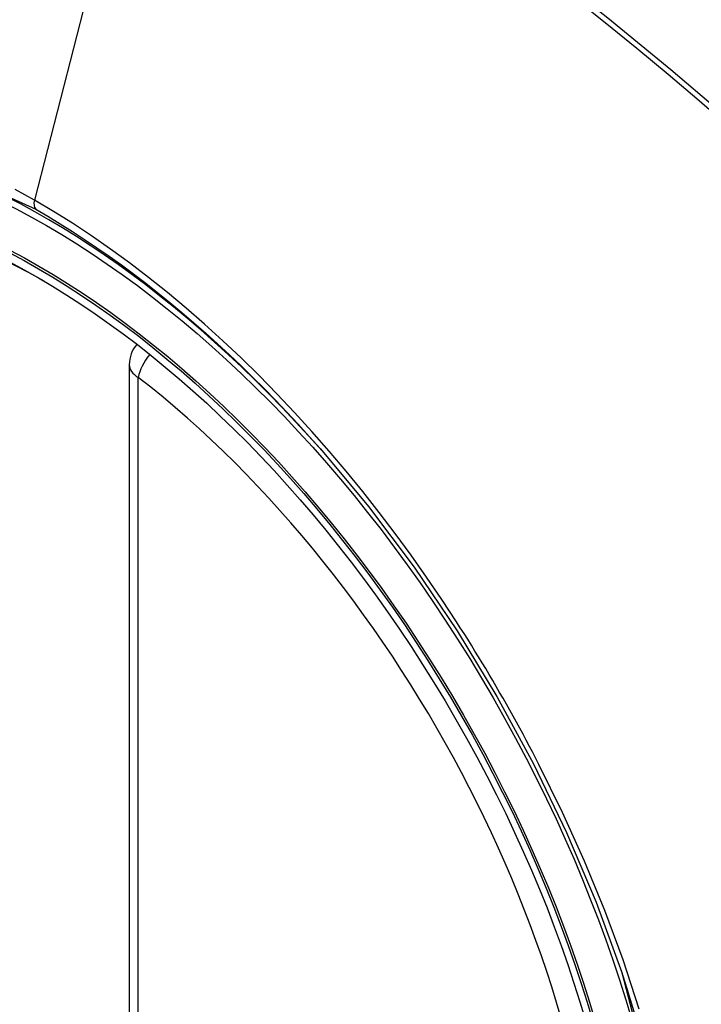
# Model space of a CAD drawing. Header units: inches. Extents: x 484 to 569.5, y 187.4 to 262.6.
# Tile 44 of 99: x 523.133 to 523.394, y 238.333 to 238.71. Entities that reach past the tile are written whole.
import ezdxf

# ---------------------------------------------------------------- set-up
doc = ezdxf.new("R2010")
doc.units = ezdxf.units.IN
doc.header["$MEASUREMENT"] = 0
doc.layers.add('Visible Edges(ANSI)', color=7, linetype='Continuous', lineweight=25)
doc.layers.add('Visible Tangent Edges(ANSI)', color=7, linetype='Continuous', lineweight=25)

msp = doc.modelspace()

# ---------------------------------------------------------------- linework, layer by layer
at = {"layer": 'Visible Edges(ANSI)'}
msp.add_line((523.1752922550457, 238.5778699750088), (523.1752922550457, 238.0925731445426), dxfattribs=at)
at = {"layer": 'Visible Edges(ANSI)', "flags": 128}
msp.add_lwpolyline([(523.2484796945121, 238.5456669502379), (523.2668287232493, 238.5236504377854), (523.2843278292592, 238.5003525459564), (523.3007868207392, 238.4760235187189), (523.3160439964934, 238.4509276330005), (523.3300556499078, 238.4251634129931), (523.3427417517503, 238.3988845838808), (523.3540353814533, 238.3722197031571), (523.363874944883, 238.3452800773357)], dxfattribs=at)
at = {"layer": 'Visible Edges(ANSI)'}
msp.add_arc((523.1871032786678, 238.5778699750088), 0.0118110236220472, 138.6130451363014, 180, dxfattribs=at)
for centre, major_axis, start_param, end_param in [((523.2483487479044, 237.8489012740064), (-0.6483489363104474, 1.125876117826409), 5.163459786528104, 5.835981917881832), ((523.1436050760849, 238.3518540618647), (0.1571754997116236, -0.2729396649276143), 2.362013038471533, 7.062764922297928)]:
    msp.add_ellipse(centre, major_axis=major_axis, ratio=0.5780931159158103, start_param=start_param, end_param=end_param, dxfattribs=at)
msp.add_ellipse((523.1401252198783, 238.3498501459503), major_axis=(-0.1596313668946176, 0.2772043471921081), ratio=0.5780931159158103, dxfattribs=at)
at = {"layer": 'Visible Tangent Edges(ANSI)'}
for p, q in [((523.1868961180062, 238.8267159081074), (523.138998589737, 238.6409093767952)), ((523.1787516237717, 238.0877637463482), (523.1787516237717, 238.5730605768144))]:
    msp.add_line(p, q, dxfattribs=at)
at = {"layer": 'Visible Tangent Edges(ANSI)', "flags": 128}
for points in [[(523.406594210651, 238.6703131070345), (523.382628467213, 238.6907855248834), (523.3584912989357, 238.7105845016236), (523.3342115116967, 238.729686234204), (523.3098181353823, 238.7480677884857), (523.2853405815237, 238.7657082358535), (523.2608081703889, 238.7825893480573), (523.2362540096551, 238.7986911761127), (523.2117140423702, 238.8139952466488), (523.1871843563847, 238.8285055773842), (523.1626562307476, 238.842228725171), (523.1381228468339, 238.8551692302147), (523.1135996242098, 238.8673144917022), (523.089115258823, 238.8786489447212), (523.0646984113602, 238.8891576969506), (523.0403777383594, 238.8988258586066), (523.0161820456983, 238.9076397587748), (522.9921391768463, 238.9155915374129), (522.968275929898, 238.9226750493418), (522.944619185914, 238.9288842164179), (522.9211786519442, 238.9342175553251), (522.8979501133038, 238.9386789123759)], [(523.1868961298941, 238.8267159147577), (523.1991198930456, 238.8195773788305), (523.2113460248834, 238.8122385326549), (523.2235743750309, 238.8046991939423), (523.2358047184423, 238.7969590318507), (523.2480368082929, 238.7890178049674), (523.2602672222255, 238.7808772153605), (523.2724899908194, 238.7725408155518), (523.2847014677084, 238.7640110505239), (523.296897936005, 238.7552904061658), (523.3090757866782, 238.7463813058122), (523.3212313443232, 238.7372861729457), (523.3333609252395, 238.7280076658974), (523.345460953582, 238.7185487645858), (523.3575278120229, 238.7089125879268), (523.3695579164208, 238.6991021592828), (523.3815477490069, 238.6891206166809), (523.3934937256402, 238.6789711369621), (523.4053924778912, 238.668657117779)], [(522.9309280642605, 238.3116582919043), (522.9067109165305, 238.3808102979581), (522.893191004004, 238.4485199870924), (522.890981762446, 238.5117426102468), (522.9001906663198, 238.5673379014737), (522.9204511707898, 238.6129720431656), (522.9507064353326, 238.6463521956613), (522.989658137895, 238.6659764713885), (523.0356461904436, 238.6710929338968), (523.0863424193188, 238.6614279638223), (523.139499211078, 238.6374545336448)], [(523.1389985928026, 238.640909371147), (523.131690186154, 238.6449921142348)], [(523.3006208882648, 238.4794470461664), (523.2949546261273, 238.4880682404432), (523.2891482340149, 238.4965830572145), (523.2832096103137, 238.5049810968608), (523.2771465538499, 238.5132518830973), (523.2709669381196, 238.5213850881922), (523.2646785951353, 238.5293702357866), (523.2582894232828, 238.5371969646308), (523.2518072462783, 238.5448548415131), (523.2452393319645, 238.5523344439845), (523.2385858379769, 238.5596380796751), (523.2318490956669, 238.5667640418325), (523.2250328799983, 238.5737079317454), (523.2181411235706, 238.5804654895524), (523.2111775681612, 238.5870322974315), (523.2041460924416, 238.5934040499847), (523.1970505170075, 238.5995764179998), (523.1898946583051, 238.6055450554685), (523.1826860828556, 238.6113020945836), (523.1754410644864, 238.6168334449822), (523.1681692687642, 238.6221332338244), (523.1608799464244, 238.6271960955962), (523.1535822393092, 238.632016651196), (523.146285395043, 238.6365895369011), (523.1389985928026, 238.640909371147)], [(523.139499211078, 238.6374545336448), (523.1441772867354, 238.6347094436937), (523.1488612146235, 238.6318587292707), (523.1535484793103, 238.6289038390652), (523.158236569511, 238.6258461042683), (523.162923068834, 238.6226870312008), (523.167605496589, 238.6194280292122), (523.1722813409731, 238.6160704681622), (523.1769481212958, 238.6126157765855), (523.1816034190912, 238.6090654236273), (523.1862447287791, 238.6054207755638), (523.1908684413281, 238.6016843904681), (523.1954692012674, 238.5978614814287), (523.2000455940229, 238.5939534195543), (523.2045966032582, 238.5899613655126), (523.2091211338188, 238.5858864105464), (523.2136181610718, 238.5817296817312), (523.218086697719, 238.5774923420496), (523.2225256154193, 238.5731754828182), (523.226933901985, 238.5687802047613), (523.2313105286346, 238.5643076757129), (523.2356544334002, 238.5597589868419), (523.2399645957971, 238.5551353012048), (523.2442399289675, 238.5504376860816), (523.248479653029, 238.5456668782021)], [(523.3321481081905, 238.4248403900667), (523.3309467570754, 238.4271687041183), (523.3297354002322, 238.4294929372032), (523.3285140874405, 238.4318129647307), (523.3272828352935, 238.4341287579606), (523.3260416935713, 238.4364402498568), (523.3247907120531, 238.4387473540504), (523.3235299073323, 238.4410500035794), (523.3222592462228, 238.4433481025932), (523.3209788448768, 238.4456416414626), (523.3196887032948, 238.4479305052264), (523.3183888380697, 238.4502146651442), (523.3170793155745, 238.4524940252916), (523.3157601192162, 238.4547684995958), (523.3144313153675, 238.4570380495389), (523.3130928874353, 238.4593025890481), (523.3117449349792, 238.4615620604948), (523.3103874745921, 238.4638164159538), (523.309020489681, 238.4660655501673), (523.3076440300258, 238.4683093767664), (523.3062581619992, 238.4705478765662), (523.3048628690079, 238.4727809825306), (523.3034582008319, 238.4750085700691), (523.3020441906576, 238.4772306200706), (523.3006208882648, 238.4794470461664)], [(523.3705435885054, 238.3311671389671), (523.3643151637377, 238.3500902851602), (523.3573190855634, 238.3690147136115), (523.3496073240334, 238.3878153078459), (523.3412092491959, 238.4064371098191), (523.3321481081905, 238.4248403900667)], [(523.3638674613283, 238.3452985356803), (523.3817865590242, 238.27667746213)]]:
    msp.add_lwpolyline(points, dxfattribs=at)
at = {"layer": 'Visible Tangent Edges(ANSI)'}
for centre, major_axis, ratio, start_param, end_param in [((523.142611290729, 238.3512817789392), (-0.1728458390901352, 0.3001516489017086), 0.5780931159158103, 5.049711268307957, 10.65825284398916), ((523.1422830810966, 238.6414716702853), (-0.0024558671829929, -0.0042646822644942), 0.578093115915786, 5.159178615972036, 6.139354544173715), ((523.1871032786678, 238.5778699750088), (0.0072364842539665, 0.0093345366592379), 0.4718260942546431, 1.5116532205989, 2.426531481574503), ((523.1871032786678, 238.5778699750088), (-0.0118110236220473, -1e-16), 0.5758617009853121, 0, 0.7853981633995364), ((523.1425611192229, 238.3512528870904), (0.1502990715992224, -0.2609985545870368), 0.5780931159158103, 5.670484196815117, 8.470550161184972)]:
    msp.add_ellipse(centre, major_axis=major_axis, ratio=ratio, start_param=start_param, end_param=end_param, dxfattribs=at)
for centre, major_axis in [((523.1432033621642, 238.351622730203), (0.1707766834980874, -0.296558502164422)), ((523.1402291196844, 238.3499099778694), (-0.1623805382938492, 0.2819783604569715)), ((523.1401252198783, 238.3498501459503), (0.1617849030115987, -0.2809440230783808))]:
    msp.add_ellipse(centre, major_axis=major_axis, ratio=0.5780931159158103, dxfattribs=at)

doc.saveas('drawing.dxf')
